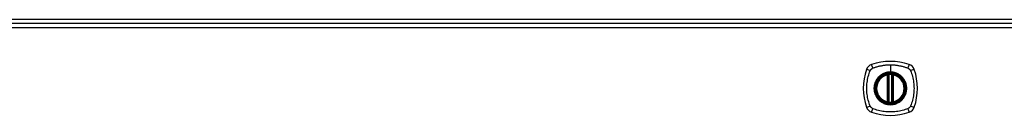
# Model space of a CAD drawing. Header units: inches. Extents: x 20 to 506, y 54 to 238.
# Tile 15 of 33: x 170.63 to 192.14, y 157.78 to 159.87. Entities that reach past the tile are written whole.
import ezdxf

# ---------------------------------------------------------------- set-up
doc = ezdxf.new("R2010")
doc.units = ezdxf.units.IN
doc.header["$MEASUREMENT"] = 0
doc.layers.add('Visible Edges(ANSI)', color=7, linetype='Continuous', lineweight=25)
doc.layers.add('Visible Tangent Edges(ANSI)', color=7, linetype='Continuous', lineweight=25)

msp = doc.modelspace()

# ---------------------------------------------------------------- linework, layer by layer
at = {"layer": 'Visible Edges(ANSI)'}
for p, q in [((213.553, 159.872), (165.751, 159.872)), ((165.849, 159.791), (213.454, 159.791)), ((189.593, 158.075), (189.593, 158.66)), ((189.613, 158.07), (189.613, 158.664)), ((189.691, 158.664), (189.691, 158.07)), ((189.711, 158.66), (189.711, 158.075))]:
    msp.add_line(p, q, dxfattribs=at)
at = {"layer": 'Visible Edges(ANSI)', "flags": 128}
for points in [[(189.623, 158.679), (189.622, 158.679), (189.62, 158.679), (189.619, 158.678), (189.617, 158.678), (189.615, 158.678), (189.614, 158.678), (189.612, 158.678), (189.611, 158.678), (189.61, 158.677), (189.608, 158.677), (189.607, 158.677), (189.606, 158.677), (189.605, 158.677), (189.604, 158.676), (189.603, 158.676), (189.602, 158.676), (189.601, 158.676), (189.601, 158.676), (189.6, 158.676), (189.6, 158.676), (189.599, 158.676), (189.599, 158.676), (189.599, 158.676), (189.599, 158.676)], [(189.705, 158.676), (189.705, 158.676), (189.705, 158.676), (189.705, 158.676), (189.704, 158.676), (189.704, 158.676), (189.703, 158.676), (189.703, 158.676), (189.702, 158.676), (189.701, 158.676), (189.7, 158.676), (189.699, 158.677), (189.698, 158.677), (189.697, 158.677), (189.695, 158.677), (189.694, 158.677), (189.693, 158.678), (189.691, 158.678), (189.69, 158.678), (189.688, 158.678), (189.687, 158.678), (189.685, 158.678), (189.684, 158.679), (189.682, 158.679), (189.681, 158.679)], [(189.599, 158.059), (189.599, 158.059), (189.599, 158.059), (189.599, 158.059), (189.6, 158.059), (189.6, 158.059), (189.601, 158.058), (189.601, 158.058), (189.602, 158.058), (189.603, 158.058), (189.604, 158.058), (189.605, 158.058), (189.606, 158.058), (189.607, 158.057), (189.608, 158.057), (189.61, 158.057), (189.611, 158.057), (189.612, 158.057), (189.614, 158.057), (189.615, 158.056), (189.617, 158.056), (189.619, 158.056), (189.62, 158.056), (189.622, 158.056), (189.623, 158.056)], [(189.681, 158.056), (189.682, 158.056), (189.684, 158.056), (189.685, 158.056), (189.687, 158.056), (189.688, 158.056), (189.69, 158.057), (189.691, 158.057), (189.693, 158.057), (189.694, 158.057), (189.695, 158.057), (189.697, 158.057), (189.698, 158.058), (189.699, 158.058), (189.7, 158.058), (189.701, 158.058), (189.702, 158.058), (189.703, 158.058), (189.703, 158.058), (189.704, 158.059), (189.704, 158.059), (189.705, 158.059), (189.705, 158.059), (189.705, 158.059), (189.705, 158.059)]]:
    msp.add_lwpolyline(points, dxfattribs=at)
at = {"layer": 'Visible Edges(ANSI)'}
for radius in [0.32, 0.315]:
    msp.add_circle((189.652, 158.367), radius, dxfattribs=at)
for centre, radius, start, end in [((190.341, 158.367), 1.28, 161.2278, 198.7722), ((189.297, 158.722), 0.177, 108.7722, 161.2278), ((189.652, 157.678), 1.28, 71.2278, 108.7722), ((190.007, 158.722), 0.177, 18.7722, 71.2278), ((188.963, 158.367), 1.28, 341.2278, 18.7722), ((189.652, 158.367), 0.313, 103.6344, 256.3656), ((189.652, 158.367), 0.313, 99.784, 103.6344), ((189.581, 158.66), 0.0118, 0, 103.6344), ((189.601, 158.664), 0.0118, 0, 99.784), ((189.652, 158.367), 0.313, 84.7499, 95.2501), ((189.703, 158.664), 0.0118, 80.216, 180), ((189.652, 158.367), 0.313, 76.3656, 80.216), ((189.723, 158.66), 0.0118, 76.3656, 180), ((189.652, 158.367), 0.313, 283.6344, 76.3656), ((189.297, 158.012), 0.177, 198.7722, 251.2278), ((189.581, 158.075), 0.0118, 256.3656, 0), ((189.652, 158.367), 0.313, 256.3656, 260.216), ((189.601, 158.07), 0.0118, 260.216, 0), ((189.652, 158.367), 0.313, 264.7499, 275.2501), ((189.703, 158.07), 0.0118, 180, 279.784), ((189.652, 158.367), 0.313, 279.784, 283.6344), ((189.723, 158.075), 0.0118, 180, 283.6344), ((190.007, 158.012), 0.177, 288.7722, 341.2278), ((189.652, 159.056), 1.28, 251.2278, 288.7722)]:
    msp.add_arc(centre, radius, start, end, dxfattribs=at)
at = {"layer": 'Visible Tangent Edges(ANSI)'}
for p, q in [((213.454, 159.692), (165.849, 159.692)), ((189.652, 158.884), (189.652, 158.724)), ((189.581, 158.66), (189.578, 158.671)), ((189.581, 158.66), (189.593, 158.66)), ((189.581, 158.66), (189.581, 158.075)), ((189.593, 158.66), (189.603, 158.66)), ((189.599, 158.676), (189.6, 158.67)), ((189.602, 158.664), (189.613, 158.664)), ((189.603, 158.075), (189.603, 158.66)), ((189.624, 158.667), (189.623, 158.679)), ((189.624, 158.067), (189.624, 158.667)), ((189.652, 158.719), (189.652, 158.724)), ((189.68, 158.667), (189.681, 158.679)), ((189.68, 158.667), (189.68, 158.067)), ((189.691, 158.664), (189.701, 158.664)), ((189.701, 158.66), (189.711, 158.66)), ((189.701, 158.66), (189.701, 158.075)), ((189.704, 158.67), (189.705, 158.676)), ((189.711, 158.66), (189.723, 158.66)), ((189.726, 158.671), (189.723, 158.66)), ((189.723, 158.075), (189.723, 158.66)), ((189.578, 158.063), (189.581, 158.075)), ((189.593, 158.075), (189.581, 158.075)), ((189.603, 158.075), (189.593, 158.075)), ((189.6, 158.065), (189.599, 158.059)), ((189.613, 158.07), (189.602, 158.07)), ((189.623, 158.056), (189.624, 158.067)), ((189.681, 158.056), (189.68, 158.067)), ((189.701, 158.07), (189.691, 158.07)), ((189.711, 158.075), (189.701, 158.075)), ((189.705, 158.059), (189.704, 158.065)), ((189.723, 158.075), (189.711, 158.075)), ((189.723, 158.075), (189.726, 158.063))]:
    msp.add_line(p, q, dxfattribs=at)
at = {"layer": 'Visible Tangent Edges(ANSI)', "flags": 128}
for points in [[(189.212, 157.979), (189.198, 158.012), (189.188, 158.043), (189.178, 158.075), (189.169, 158.106), (189.162, 158.138), (189.155, 158.17), (189.149, 158.203), (189.144, 158.235), (189.14, 158.268), (189.138, 158.301), (189.136, 158.334), (189.135, 158.367), (189.136, 158.4), (189.138, 158.433), (189.14, 158.466), (189.144, 158.499), (189.149, 158.531), (189.155, 158.564), (189.162, 158.596), (189.169, 158.628), (189.178, 158.66), (189.188, 158.691), (189.198, 158.722), (189.212, 158.756)], [(189.212, 158.756), (189.213, 158.757), (189.213, 158.759), (189.214, 158.76), (189.215, 158.761), (189.216, 158.763), (189.216, 158.764), (189.217, 158.765), (189.218, 158.767), (189.219, 158.768), (189.22, 158.769), (189.22, 158.771), (189.221, 158.772), (189.222, 158.773), (189.223, 158.774), (189.224, 158.776), (189.225, 158.777), (189.226, 158.778), (189.227, 158.779), (189.228, 158.78), (189.229, 158.781), (189.23, 158.783), (189.231, 158.784), (189.232, 158.785), (189.233, 158.786)], [(189.233, 158.786), (189.234, 158.787), (189.235, 158.788), (189.237, 158.789), (189.238, 158.79), (189.239, 158.791), (189.24, 158.792), (189.241, 158.793), (189.242, 158.794), (189.244, 158.795), (189.245, 158.796), (189.246, 158.797), (189.247, 158.798), (189.249, 158.799), (189.25, 158.8), (189.251, 158.8), (189.252, 158.801), (189.254, 158.802), (189.255, 158.803), (189.256, 158.804), (189.258, 158.804), (189.259, 158.805), (189.261, 158.806), (189.262, 158.806), (189.263, 158.807)], [(189.263, 158.807), (189.282, 158.815), (189.297, 158.821), (189.312, 158.826), (189.328, 158.831), (189.344, 158.836), (189.359, 158.841), (189.375, 158.846), (189.391, 158.85), (189.407, 158.854), (189.423, 158.858), (189.439, 158.861), (189.455, 158.864), (189.471, 158.868), (189.488, 158.87), (189.504, 158.873), (189.52, 158.875), (189.537, 158.877), (189.553, 158.879), (189.569, 158.88), (189.586, 158.882), (189.602, 158.883), (189.619, 158.883), (189.635, 158.884), (189.652, 158.884)], [(189.652, 158.884), (189.668, 158.884), (189.685, 158.883), (189.701, 158.883), (189.718, 158.882), (189.734, 158.88), (189.751, 158.879), (189.767, 158.877), (189.784, 158.875), (189.8, 158.873), (189.816, 158.87), (189.833, 158.867), (189.849, 158.864), (189.865, 158.861), (189.881, 158.858), (189.897, 158.854), (189.913, 158.85), (189.929, 158.846), (189.945, 158.841), (189.96, 158.836), (189.976, 158.831), (189.991, 158.826), (190.007, 158.821), (190.022, 158.815), (190.041, 158.807)], [(190.041, 158.807), (190.043, 158.806), (190.046, 158.804), (190.049, 158.803), (190.051, 158.801), (190.054, 158.8), (190.057, 158.798), (190.059, 158.796), (190.061, 158.794), (190.064, 158.792), (190.066, 158.79), (190.068, 158.788), (190.071, 158.786), (190.073, 158.784), (190.075, 158.782), (190.077, 158.779), (190.079, 158.777), (190.081, 158.774), (190.083, 158.772), (190.084, 158.769), (190.086, 158.767), (190.088, 158.764), (190.089, 158.761), (190.091, 158.759), (190.092, 158.756)], [(190.092, 158.756), (190.106, 158.722), (190.116, 158.691), (190.126, 158.66), (190.135, 158.628), (190.142, 158.596), (190.149, 158.564), (190.155, 158.531), (190.16, 158.499), (190.164, 158.466), (190.166, 158.433), (190.168, 158.4), (190.169, 158.367), (190.168, 158.334), (190.166, 158.301), (190.164, 158.268), (190.16, 158.235), (190.155, 158.203), (190.149, 158.17), (190.142, 158.138), (190.135, 158.106), (190.126, 158.075), (190.116, 158.043), (190.106, 158.012), (190.092, 157.979)], [(189.377, 158.595), (189.365, 158.579), (189.353, 158.562), (189.342, 158.544), (189.333, 158.526), (189.324, 158.507), (189.316, 158.488), (189.31, 158.469), (189.305, 158.449), (189.3, 158.429), (189.297, 158.408), (189.296, 158.388), (189.295, 158.367), (189.296, 158.346), (189.297, 158.326), (189.3, 158.306), (189.305, 158.285), (189.31, 158.265), (189.316, 158.246), (189.324, 158.227), (189.333, 158.208), (189.342, 158.19), (189.353, 158.173), (189.365, 158.156), (189.377, 158.14)], [(189.652, 158.719), (189.743, 158.707), (189.828, 158.672), (189.901, 158.616), (189.957, 158.543), (189.992, 158.458), (190.004, 158.367), (189.992, 158.276), (189.957, 158.191), (189.901, 158.118), (189.828, 158.062), (189.743, 158.027), (189.652, 158.015), (189.56, 158.027), (189.475, 158.062), (189.403, 158.118), (189.347, 158.191), (189.312, 158.276), (189.3, 158.367), (189.312, 158.459), (189.347, 158.544), (189.403, 158.617), (189.476, 158.672), (189.561, 158.707), (189.652, 158.719)], [(189.424, 158.642), (189.422, 158.64), (189.42, 158.638), (189.418, 158.636), (189.416, 158.635), (189.414, 158.633), (189.412, 158.631), (189.41, 158.629), (189.408, 158.627), (189.406, 158.625), (189.404, 158.623), (189.402, 158.621), (189.4, 158.619), (189.398, 158.617), (189.396, 158.615), (189.394, 158.613), (189.392, 158.611), (189.39, 158.609), (189.388, 158.607), (189.386, 158.605), (189.385, 158.603), (189.383, 158.601), (189.381, 158.599), (189.379, 158.597), (189.377, 158.595)], [(189.652, 158.724), (189.642, 158.724), (189.631, 158.723), (189.621, 158.723), (189.611, 158.722), (189.601, 158.72), (189.59, 158.719), (189.58, 158.717), (189.57, 158.715), (189.56, 158.712), (189.55, 158.709), (189.541, 158.706), (189.531, 158.703), (189.521, 158.699), (189.512, 158.695), (189.502, 158.691), (189.493, 158.687), (189.484, 158.682), (189.475, 158.677), (189.466, 158.672), (189.457, 158.666), (189.449, 158.66), (189.441, 158.654), (189.432, 158.648), (189.424, 158.642)], [(189.6, 158.67), (189.599, 158.67), (189.598, 158.67), (189.597, 158.671), (189.597, 158.671), (189.596, 158.671), (189.595, 158.672), (189.594, 158.672), (189.593, 158.672), (189.592, 158.672), (189.591, 158.672), (189.59, 158.672), (189.59, 158.672), (189.589, 158.672), (189.588, 158.672), (189.587, 158.672), (189.586, 158.672), (189.585, 158.672), (189.584, 158.672), (189.583, 158.672), (189.582, 158.672), (189.581, 158.672), (189.58, 158.672), (189.579, 158.672), (189.578, 158.671)], [(189.602, 158.664), (189.602, 158.664), (189.602, 158.665), (189.602, 158.665), (189.602, 158.665), (189.602, 158.665), (189.602, 158.666), (189.602, 158.666), (189.602, 158.666), (189.602, 158.666), (189.602, 158.667), (189.602, 158.667), (189.601, 158.667), (189.601, 158.667), (189.601, 158.668), (189.601, 158.668), (189.601, 158.668), (189.601, 158.668), (189.601, 158.668), (189.601, 158.669), (189.6, 158.669), (189.6, 158.669), (189.6, 158.669), (189.6, 158.669), (189.6, 158.67)], [(189.603, 158.66), (189.603, 158.66), (189.603, 158.66), (189.603, 158.66), (189.603, 158.661), (189.603, 158.661), (189.603, 158.661), (189.603, 158.661), (189.603, 158.661), (189.603, 158.661), (189.603, 158.662), (189.603, 158.662), (189.603, 158.662), (189.603, 158.662), (189.603, 158.662), (189.603, 158.662), (189.603, 158.663), (189.603, 158.663), (189.603, 158.663), (189.603, 158.663), (189.603, 158.663), (189.603, 158.663), (189.603, 158.664), (189.602, 158.664), (189.602, 158.664)], [(189.613, 158.664), (189.613, 158.664), (189.613, 158.664), (189.613, 158.664), (189.613, 158.664), (189.613, 158.664), (189.613, 158.664), (189.614, 158.664), (189.614, 158.665), (189.615, 158.665), (189.615, 158.665), (189.616, 158.665), (189.616, 158.665), (189.617, 158.665), (189.617, 158.665), (189.618, 158.666), (189.618, 158.666), (189.619, 158.666), (189.62, 158.666), (189.621, 158.666), (189.621, 158.666), (189.622, 158.667), (189.623, 158.667), (189.624, 158.667), (189.624, 158.667)], [(189.88, 158.642), (189.871, 158.648), (189.863, 158.655), (189.855, 158.66), (189.846, 158.666), (189.838, 158.672), (189.829, 158.677), (189.82, 158.682), (189.811, 158.687), (189.801, 158.691), (189.792, 158.695), (189.783, 158.699), (189.773, 158.703), (189.763, 158.706), (189.753, 158.709), (189.744, 158.712), (189.734, 158.715), (189.723, 158.717), (189.713, 158.719), (189.703, 158.72), (189.693, 158.722), (189.683, 158.723), (189.672, 158.723), (189.662, 158.724), (189.652, 158.724)], [(189.68, 158.667), (189.68, 158.667), (189.681, 158.667), (189.682, 158.667), (189.683, 158.666), (189.683, 158.666), (189.684, 158.666), (189.685, 158.666), (189.685, 158.666), (189.686, 158.666), (189.687, 158.665), (189.687, 158.665), (189.688, 158.665), (189.688, 158.665), (189.689, 158.665), (189.689, 158.665), (189.69, 158.665), (189.69, 158.664), (189.69, 158.664), (189.691, 158.664), (189.691, 158.664), (189.691, 158.664), (189.691, 158.664), (189.691, 158.664), (189.691, 158.664)], [(189.704, 158.67), (189.704, 158.669), (189.704, 158.669), (189.704, 158.669), (189.703, 158.669), (189.703, 158.669), (189.703, 158.668), (189.703, 158.668), (189.703, 158.668), (189.703, 158.668), (189.703, 158.668), (189.703, 158.667), (189.702, 158.667), (189.702, 158.667), (189.702, 158.667), (189.702, 158.666), (189.702, 158.666), (189.702, 158.666), (189.702, 158.666), (189.702, 158.665), (189.702, 158.665), (189.702, 158.665), (189.702, 158.665), (189.701, 158.664), (189.701, 158.664)], [(189.701, 158.664), (189.701, 158.664), (189.701, 158.664), (189.701, 158.663), (189.701, 158.663), (189.701, 158.663), (189.701, 158.663), (189.701, 158.663), (189.701, 158.663), (189.701, 158.662), (189.701, 158.662), (189.701, 158.662), (189.701, 158.662), (189.701, 158.662), (189.701, 158.662), (189.701, 158.661), (189.701, 158.661), (189.701, 158.661), (189.701, 158.661), (189.701, 158.661), (189.701, 158.661), (189.701, 158.66), (189.701, 158.66), (189.701, 158.66), (189.701, 158.66)], [(189.726, 158.671), (189.725, 158.672), (189.724, 158.672), (189.723, 158.672), (189.722, 158.672), (189.721, 158.672), (189.72, 158.672), (189.719, 158.672), (189.718, 158.672), (189.717, 158.672), (189.716, 158.672), (189.715, 158.672), (189.714, 158.672), (189.713, 158.672), (189.713, 158.672), (189.712, 158.672), (189.711, 158.672), (189.71, 158.672), (189.709, 158.672), (189.708, 158.671), (189.707, 158.671), (189.706, 158.671), (189.706, 158.67), (189.705, 158.67), (189.704, 158.67)], [(189.927, 158.595), (189.925, 158.597), (189.923, 158.599), (189.921, 158.601), (189.919, 158.603), (189.917, 158.605), (189.916, 158.607), (189.914, 158.609), (189.912, 158.611), (189.91, 158.613), (189.908, 158.615), (189.906, 158.617), (189.904, 158.619), (189.902, 158.621), (189.9, 158.623), (189.898, 158.625), (189.896, 158.627), (189.894, 158.629), (189.892, 158.631), (189.89, 158.633), (189.888, 158.635), (189.886, 158.636), (189.884, 158.638), (189.882, 158.64), (189.88, 158.642)], [(189.927, 158.14), (189.939, 158.156), (189.951, 158.173), (189.962, 158.19), (189.971, 158.208), (189.98, 158.227), (189.988, 158.246), (189.994, 158.266), (189.999, 158.286), (190.003, 158.306), (190.006, 158.326), (190.008, 158.347), (190.009, 158.367), (190.008, 158.388), (190.006, 158.408), (190.003, 158.429), (189.999, 158.449), (189.994, 158.469), (189.988, 158.488), (189.98, 158.507), (189.971, 158.526), (189.962, 158.544), (189.951, 158.562), (189.939, 158.579), (189.927, 158.595)], [(189.377, 158.14), (189.379, 158.138), (189.381, 158.135), (189.383, 158.133), (189.385, 158.131), (189.386, 158.129), (189.388, 158.127), (189.39, 158.125), (189.392, 158.123), (189.394, 158.121), (189.396, 158.119), (189.398, 158.117), (189.4, 158.115), (189.402, 158.113), (189.404, 158.111), (189.406, 158.109), (189.408, 158.107), (189.41, 158.105), (189.412, 158.104), (189.414, 158.102), (189.416, 158.1), (189.418, 158.098), (189.42, 158.096), (189.422, 158.094), (189.424, 158.093)], [(189.88, 158.093), (189.882, 158.094), (189.884, 158.096), (189.886, 158.098), (189.888, 158.1), (189.89, 158.102), (189.892, 158.104), (189.894, 158.105), (189.896, 158.107), (189.898, 158.109), (189.9, 158.111), (189.902, 158.113), (189.904, 158.115), (189.906, 158.117), (189.908, 158.119), (189.91, 158.121), (189.912, 158.123), (189.914, 158.125), (189.916, 158.127), (189.917, 158.129), (189.919, 158.131), (189.921, 158.133), (189.923, 158.135), (189.925, 158.138), (189.927, 158.14)], [(189.263, 157.927), (189.261, 157.929), (189.258, 157.93), (189.255, 157.932), (189.252, 157.933), (189.25, 157.935), (189.247, 157.937), (189.245, 157.938), (189.242, 157.94), (189.24, 157.942), (189.238, 157.944), (189.235, 157.946), (189.233, 157.948), (189.231, 157.951), (189.229, 157.953), (189.227, 157.955), (189.225, 157.958), (189.223, 157.96), (189.221, 157.963), (189.22, 157.965), (189.218, 157.968), (189.216, 157.97), (189.215, 157.973), (189.213, 157.976), (189.212, 157.979)], [(190.041, 157.927), (190.007, 157.913), (189.976, 157.903), (189.945, 157.893), (189.913, 157.885), (189.881, 157.877), (189.849, 157.87), (189.816, 157.864), (189.784, 157.859), (189.751, 157.856), (189.718, 157.853), (189.685, 157.851), (189.652, 157.851), (189.619, 157.851), (189.586, 157.853), (189.553, 157.855), (189.52, 157.859), (189.488, 157.864), (189.455, 157.87), (189.423, 157.877), (189.391, 157.885), (189.359, 157.893), (189.328, 157.903), (189.297, 157.913), (189.263, 157.927)], [(189.424, 158.093), (189.441, 158.08), (189.457, 158.068), (189.475, 158.058), (189.493, 158.048), (189.512, 158.039), (189.531, 158.032), (189.551, 158.025), (189.57, 158.02), (189.591, 158.016), (189.611, 158.013), (189.631, 158.011), (189.652, 158.01), (189.673, 158.011), (189.693, 158.013), (189.713, 158.016), (189.734, 158.02), (189.754, 158.025), (189.773, 158.032), (189.792, 158.039), (189.811, 158.048), (189.829, 158.058), (189.847, 158.068), (189.863, 158.08), (189.88, 158.093)], [(189.578, 158.063), (189.579, 158.063), (189.58, 158.063), (189.581, 158.062), (189.582, 158.062), (189.583, 158.062), (189.584, 158.062), (189.585, 158.062), (189.586, 158.062), (189.587, 158.062), (189.588, 158.062), (189.589, 158.062), (189.59, 158.062), (189.59, 158.062), (189.591, 158.062), (189.592, 158.062), (189.593, 158.062), (189.594, 158.063), (189.595, 158.063), (189.596, 158.063), (189.597, 158.063), (189.597, 158.064), (189.598, 158.064), (189.599, 158.064), (189.6, 158.065)], [(189.6, 158.065), (189.6, 158.065), (189.6, 158.065), (189.6, 158.065), (189.6, 158.066), (189.601, 158.066), (189.601, 158.066), (189.601, 158.066), (189.601, 158.066), (189.601, 158.067), (189.601, 158.067), (189.601, 158.067), (189.601, 158.067), (189.602, 158.068), (189.602, 158.068), (189.602, 158.068), (189.602, 158.068), (189.602, 158.069), (189.602, 158.069), (189.602, 158.069), (189.602, 158.069), (189.602, 158.07), (189.602, 158.07), (189.602, 158.07), (189.602, 158.07)], [(189.602, 158.07), (189.602, 158.071), (189.603, 158.071), (189.603, 158.071), (189.603, 158.071), (189.603, 158.071), (189.603, 158.071), (189.603, 158.072), (189.603, 158.072), (189.603, 158.072), (189.603, 158.072), (189.603, 158.072), (189.603, 158.072), (189.603, 158.073), (189.603, 158.073), (189.603, 158.073), (189.603, 158.073), (189.603, 158.073), (189.603, 158.073), (189.603, 158.074), (189.603, 158.074), (189.603, 158.074), (189.603, 158.074), (189.603, 158.074), (189.603, 158.075)], [(189.624, 158.067), (189.624, 158.067), (189.623, 158.068), (189.622, 158.068), (189.621, 158.068), (189.621, 158.068), (189.62, 158.068), (189.619, 158.068), (189.618, 158.069), (189.618, 158.069), (189.617, 158.069), (189.617, 158.069), (189.616, 158.069), (189.616, 158.069), (189.615, 158.07), (189.615, 158.07), (189.614, 158.07), (189.614, 158.07), (189.613, 158.07), (189.613, 158.07), (189.613, 158.07), (189.613, 158.07), (189.613, 158.07), (189.613, 158.07), (189.613, 158.07)], [(189.691, 158.07), (189.691, 158.07), (189.691, 158.07), (189.691, 158.07), (189.691, 158.07), (189.691, 158.07), (189.69, 158.07), (189.69, 158.07), (189.69, 158.07), (189.689, 158.07), (189.689, 158.07), (189.688, 158.069), (189.688, 158.069), (189.687, 158.069), (189.687, 158.069), (189.686, 158.069), (189.685, 158.069), (189.685, 158.068), (189.684, 158.068), (189.683, 158.068), (189.683, 158.068), (189.682, 158.068), (189.681, 158.068), (189.68, 158.067), (189.68, 158.067)], [(189.701, 158.075), (189.701, 158.074), (189.701, 158.074), (189.701, 158.074), (189.701, 158.074), (189.701, 158.074), (189.701, 158.073), (189.701, 158.073), (189.701, 158.073), (189.701, 158.073), (189.701, 158.073), (189.701, 158.073), (189.701, 158.072), (189.701, 158.072), (189.701, 158.072), (189.701, 158.072), (189.701, 158.072), (189.701, 158.072), (189.701, 158.071), (189.701, 158.071), (189.701, 158.071), (189.701, 158.071), (189.701, 158.071), (189.701, 158.071), (189.701, 158.07)], [(189.701, 158.07), (189.701, 158.07), (189.702, 158.07), (189.702, 158.07), (189.702, 158.069), (189.702, 158.069), (189.702, 158.069), (189.702, 158.069), (189.702, 158.068), (189.702, 158.068), (189.702, 158.068), (189.702, 158.068), (189.702, 158.067), (189.703, 158.067), (189.703, 158.067), (189.703, 158.067), (189.703, 158.066), (189.703, 158.066), (189.703, 158.066), (189.703, 158.066), (189.703, 158.066), (189.704, 158.065), (189.704, 158.065), (189.704, 158.065), (189.704, 158.065)], [(189.704, 158.065), (189.705, 158.064), (189.706, 158.064), (189.706, 158.064), (189.707, 158.063), (189.708, 158.063), (189.709, 158.063), (189.71, 158.063), (189.711, 158.062), (189.712, 158.062), (189.713, 158.062), (189.713, 158.062), (189.714, 158.062), (189.715, 158.062), (189.716, 158.062), (189.717, 158.062), (189.718, 158.062), (189.719, 158.062), (189.72, 158.062), (189.721, 158.062), (189.722, 158.062), (189.723, 158.062), (189.724, 158.063), (189.725, 158.063), (189.726, 158.063)], [(190.092, 157.979), (190.091, 157.976), (190.089, 157.973), (190.088, 157.97), (190.086, 157.968), (190.084, 157.965), (190.083, 157.963), (190.081, 157.96), (190.079, 157.958), (190.077, 157.955), (190.075, 157.953), (190.073, 157.951), (190.071, 157.949), (190.069, 157.946), (190.066, 157.944), (190.064, 157.942), (190.062, 157.94), (190.059, 157.938), (190.057, 157.937), (190.054, 157.935), (190.051, 157.933), (190.049, 157.932), (190.046, 157.93), (190.043, 157.929), (190.041, 157.927)]]:
    msp.add_lwpolyline(points, dxfattribs=at)
at = {"layer": 'Visible Tangent Edges(ANSI)'}
for radius in [0.346, 0.342, 0.325, 0.324]:
    msp.add_circle((189.652, 158.367), radius, dxfattribs=at)
for start, end in [(103.6344, 256.3656), (84.7499, 95.2501), (283.6344, 76.3656), (264.7499, 275.2501)]:
    msp.add_arc((189.652, 158.367), 0.301, start, end, dxfattribs=at)
for centre, major_axis, ratio, start_param, end_param in [((189.24, 158.742), (-0.112, 0.037), 0.042597, 4.975842, 6.113112), ((189.278, 158.779), (-0.037, 0.112), 0.042597, 0.170073, 1.307344), ((190.026, 158.779), (0.037, 0.112), 0.042597, 4.975842, 6.113112), ((190.064, 158.742), (0.112, 0.037), 0.042597, 0.170073, 1.307344), ((189.599, 158.675), (-0.00893, -0.00773), 0.431674, 0, 1.315955), ((189.604, 158.664), (-0.0116, -0.0021), 0.025638, 4.856604, 6.283185), ((189.7, 158.664), (0.0116, -0.0021), 0.025638, 0, 1.426581), ((189.705, 158.675), (0.00893, -0.00773), 0.431674, 4.96723, 6.283185), ((189.24, 157.993), (-0.112, -0.037), 0.042597, 0.170073, 1.307344), ((189.278, 157.955), (-0.037, -0.112), 0.042597, 4.975842, 6.113112), ((189.599, 158.059), (-0.00893, 0.00773), 0.431674, 4.96723, 6.283185), ((189.604, 158.07), (-0.0116, 0.0021), 0.025638, 0, 1.426581), ((189.7, 158.07), (0.0116, 0.0021), 0.025638, 4.856604, 6.283185), ((189.705, 158.059), (0.00893, 0.00773), 0.431674, 0, 1.315955), ((190.026, 157.955), (0.037, -0.112), 0.042597, 0.170073, 1.307344), ((190.064, 157.993), (0.112, -0.037), 0.042597, 4.975842, 6.113112)]:
    msp.add_ellipse(centre, major_axis=major_axis, ratio=ratio, start_param=start_param, end_param=end_param, dxfattribs=at)

doc.saveas('drawing.dxf')
